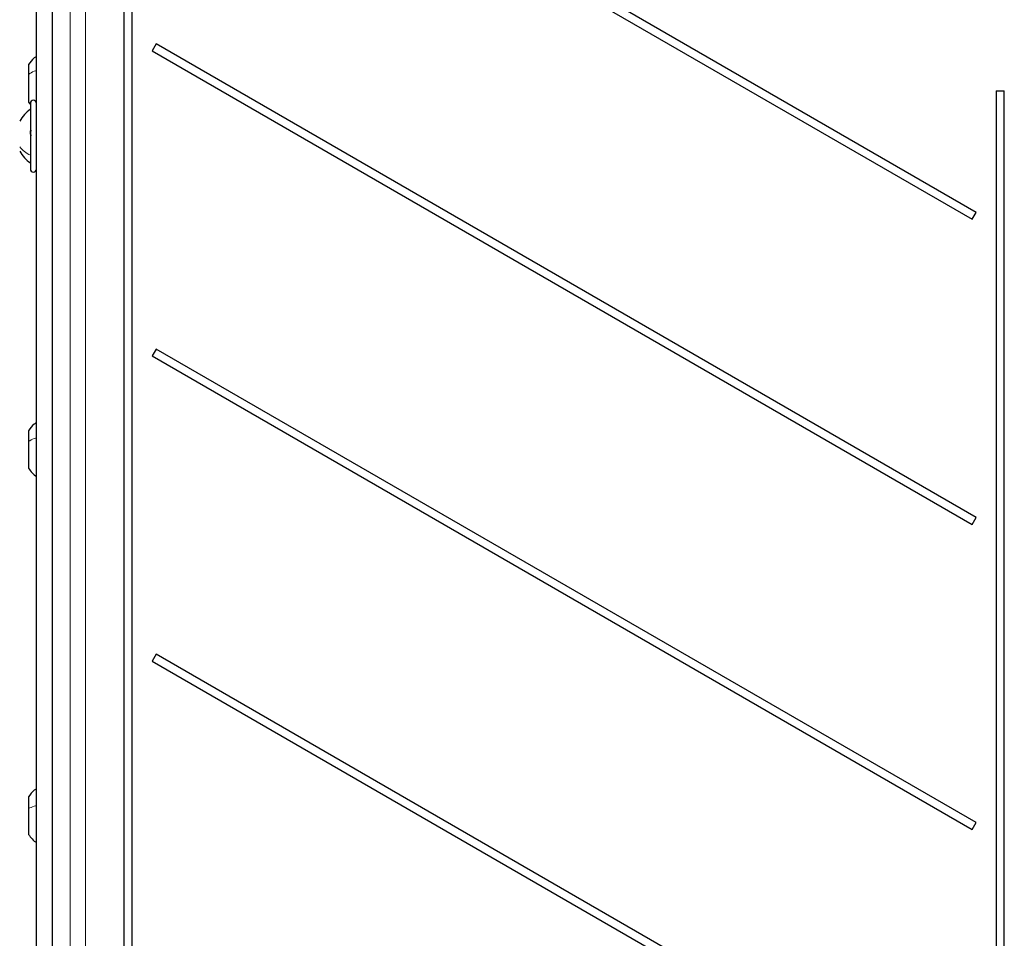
# Paper-space layout 'Blatt3' of a CAD drawing. Header units: millimetres. Extents: x 5 to 418, y 2 to 292.
# Tile 14 of 82: x 64 to 90, y 159 to 184. Entities that reach past the tile are written whole.
import ezdxf

# ---------------------------------------------------------------- set-up
doc = ezdxf.new("R2010")
doc.units = ezdxf.units.MM

psp = doc.layouts.new('Blatt3')

# ---------------------------------------------------------------- linework, layer by layer
at = {"color": 7, "linetype": 'Continuous', "lineweight": 25}
for p, q in [((64.4632, 213.1901), (64.4632, 127.3631)), ((66.4258, 206.0433), (66.4258, 143.3766)), ((66.6463, 143.3766), (66.6463, 206.0433)), ((89.7091, 178.6099), (67.3046, 191.5452)), ((67.1963, 191.3576), (89.6008, 178.4223)), ((64.0361, 143.1933), (64.0361, 190.6933)), ((67.3046, 183.2119), (67.1963, 183.0242)), ((89.7091, 170.2766), (67.3046, 183.2119)), ((67.1963, 183.0242), (89.6008, 170.089)), ((63.8194, 182.6483), (63.8194, 182.3792)), ((63.8194, 182.3792), (63.8194, 181.6216)), ((90.2591, 181.9266), (90.2591, 143.3766)), ((90.2591, 181.9266), (90.4796, 181.9266)), ((90.4796, 143.3766), (90.4796, 181.9266)), ((63.8694, 181.5933), (63.8694, 180.051)), ((63.8694, 180.051), (63.8694, 179.7933)), ((89.6008, 178.4223), (89.7091, 178.6099)), ((67.3046, 174.8785), (67.1963, 174.6909)), ((89.7091, 161.9433), (67.3046, 174.8785)), ((67.1963, 174.6909), (89.6008, 161.7556)), ((63.8194, 172.6483), (63.8194, 172.3542)), ((63.8194, 172.3542), (63.8194, 171.6216)), ((89.6008, 170.089), (89.7091, 170.2766)), ((67.3046, 166.5452), (67.1963, 166.3576)), ((89.7091, 153.6099), (67.3046, 166.5452)), ((67.1963, 166.3576), (89.6008, 153.4223)), ((63.8194, 162.6483), (63.8194, 162.3251)), ((63.8194, 162.3251), (63.8194, 161.6216)), ((89.6008, 161.7556), (89.7091, 161.9433))]:
    psp.add_line(p, q, dxfattribs=at)
at = {"color": 7, "linetype": 'Continuous', "lineweight": 18}
for p, q in [((64.4633, 213.1901), (64.4633, 127.3631)), ((64.9561, 142.4628), (64.9561, 213.0259)), ((65.3722, 213.0259), (65.3722, 142.4628))]:
    psp.add_line(p, q, dxfattribs=at)
at = {"color": 7, "linetype": 'Continuous', "lineweight": 25, "flags": 128}
psp.add_lwpolyline([(63.8194, 181.6216), (63.8544, 181.5731), (63.8694, 181.5541)], dxfattribs=at)
at = {"color": 7, "linetype": 'Continuous', "lineweight": 25}
for centre, radius, start, end in [((63.9527, 181.5933), 0.0833, 0, 180), ((63.9527, 179.7933), 0.0833, 180, 0), ((64.6673, 172.1976), 1.025, 214.1881, 231.98883), ((64.6673, 162.1976), 1.025, 214.1881, 231.98883)]:
    psp.add_arc(centre, radius, start, end, dxfattribs=at)
for points, knots in [([(64.0361, 182.8723), (64.0154, 182.8583), (63.9288, 182.7994), (63.8667, 182.7137), (63.8194, 182.6483)], [0, 0, 0, 0, 0.2377281, 1, 1, 1, 1]), ([(63.8694, 181.4266), (63.8116, 181.3815), (63.696, 181.2913), (63.6171, 181.1676), (63.5777, 181.1058)], [0, 0, 0, 0, 0.5000001, 1, 1, 1, 1]), ([(63.8979, 180.7079), (63.894, 180.7124), (63.8862, 180.7212), (63.877, 180.7423), (63.8709, 180.7673), (63.8686, 180.7939), (63.8708, 180.8181), (63.8769, 180.8363), (63.8862, 180.8473), (63.894, 180.8482), (63.8979, 180.8486)], [0, 0, 0, 0, 0.1252207, 0.2494814, 0.3743239, 0.4990613, 0.6238954, 0.7493873, 0.8744403, 1, 1, 1, 1]), ([(63.5777, 180.2808), (63.6171, 180.2189), (63.696, 180.0953), (63.8116, 180.0051), (63.8694, 179.9599)], [0, 0, 0, 0, 0.4999999, 1, 1, 1, 1]), ([(64.0361, 172.8723), (64.0154, 172.8583), (63.9288, 172.7994), (63.8667, 172.7137), (63.8194, 172.6483)], [0, 0, 0, 0, 0.23772814, 1, 1, 1, 1]), ([(64.0361, 162.8723), (64.0154, 162.8583), (63.9288, 162.7994), (63.8667, 162.7137), (63.8194, 162.6483)], [0, 0, 0, 0, 0.23772821, 1, 1, 1, 1])]:
    psp.add_open_spline(points, degree=3, knots=knots, dxfattribs=at)
at = {"color": 7, "linetype": 'Continuous', "lineweight": 18}
for points, knots in [([(64.0361, 182.4857), (64.0154, 182.4791), (63.9288, 182.4511), (63.8667, 182.4103), (63.8194, 182.3792)], [0, 0, 0, 0, 0.2377281, 1, 1, 1, 1]), ([(64.0361, 172.4499), (64.0154, 172.4439), (63.9288, 172.4188), (63.8667, 172.3821), (63.8194, 172.3542)], [0, 0, 0, 0, 0.23772811, 1, 1, 1, 1]), ([(64.0361, 162.4081), (64.0154, 162.4029), (63.9288, 162.3811), (63.8667, 162.3494), (63.8194, 162.3251)], [0, 0, 0, 0, 0.2377281, 1, 1, 1, 1])]:
    psp.add_open_spline(points, degree=3, knots=knots, dxfattribs=at)
psp.add_open_spline([(63.8694, 180.1699), (63.8116, 180.2021), (63.696, 180.2665), (63.6171, 180.3548), (63.5777, 180.3989)], degree=3, dxfattribs=at)

doc.saveas('drawing.dxf')
